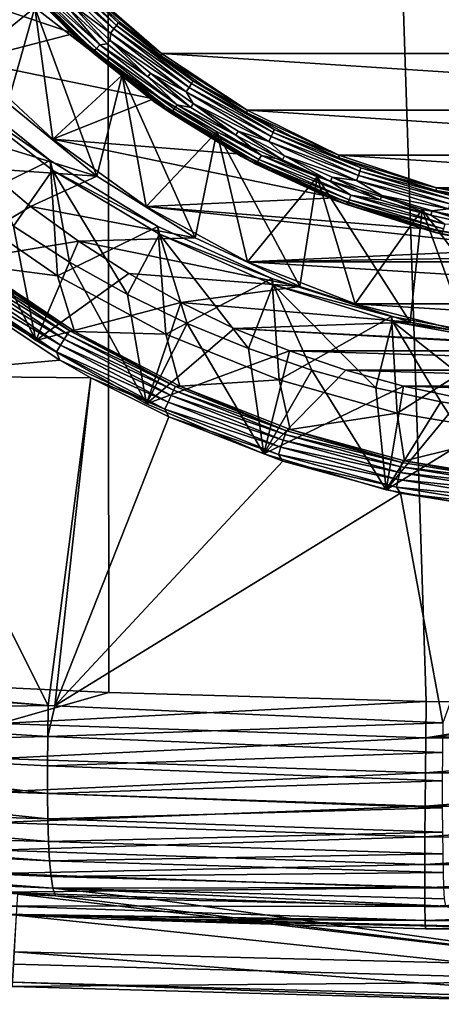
# Model space of a CAD drawing. Header units: metres. Extents: x -150 to 310, y -128 to 84.
# Tile 118 of 256: x -6.75 to -2.16, y -127.98 to -117.27. Entities that reach past the tile are written whole.
import ezdxf

# ---------------------------------------------------------------- set-up
doc = ezdxf.new("R2010")
doc.units = ezdxf.units.M
doc.layers.add('solid_26009703_SW0001', color=7, linetype='CONTINUOUS')

msp = doc.modelspace()

# ---------------------------------------------------------------- linework, layer by layer
at = {"layer": 'solid_26009703_SW0001'}
for points in [[(-0.000596, -124.709145, 16.25), (0.003128, -16.275095, 16.251808), (-5.880179, -16.400223, 16.125528)], [(-6.944386, -124.535538, 16.077663), (-5.880179, -16.400223, 16.125528), (-8.88875, -16.555374, 15.966202)], [(-6.944386, -124.535538, 16.077663), (-5.778094, -124.589027, 16.130713), (-5.880179, -16.400223, 16.125528)], [(-2.321975, -124.689781, 16.230743), (-0.000596, -124.709145, 16.25), (-5.880179, -16.400223, 16.125528)], [(-5.778094, -124.589027, 16.130713), (-2.321975, -124.689781, 16.230743), (-5.880179, -16.400223, 16.125528)], [(-7.443849, -116.287979, -7.340426), (-6.585317, -117.135895, -7.340257), (-6.8785, -118.175873, -16.646036)], [(-7.308381, -117.715164, -16.710785), (-6.585317, -117.135895, -7.340257), (-7.443849, -116.287979, -7.340426)], [(-8.109131, -116.757103, -16.84543), (-6.935251, -116.600746, -16.867405), (-6.159814, -117.417877, -16.752565)], [(-6.935251, -116.600746, -16.867405), (-6.934619, -116.62941, -17.065342), (-6.160924, -117.44529, -16.950678)], [(-6.159814, -117.417877, -16.752565), (-6.935251, -116.600746, -16.867405), (-6.160924, -117.44529, -16.950678)], [(-6.160924, -117.44529, -16.950678), (-6.934619, -116.62941, -17.065342), (-6.72927, -116.860619, -17.095259)], [(-5.724335, -117.369492, -17.124687), (-6.503209, -116.680168, -17.25029), (-6.461438, -116.639565, -17.227272)], [(-6.461438, -116.639565, -17.227272), (-6.428302, -116.604324, -17.187477), (-5.694979, -117.330513, -17.085419)], [(-5.724335, -117.369492, -17.124687), (-6.461438, -116.639565, -17.227272), (-5.694979, -117.330513, -17.085419)], [(-6.428302, -116.604324, -17.187477), (-6.40705, -116.577911, -17.134809), (-5.676151, -117.301697, -17.033089)], [(-5.694979, -117.330513, -17.085419), (-6.428302, -116.604324, -17.187477), (-5.676151, -117.301697, -17.033089)], [(-5.676151, -117.301697, -17.033089), (-6.40705, -116.577911, -17.134809), (-6.045763, -116.935349, -17.022345)], [(-8.109131, -116.757103, -16.84543), (-6.159814, -117.417877, -16.752565), (-7.308381, -117.715164, -16.710785)], [(-6.503209, -116.680168, -17.25029), (-5.76134, -117.414818, -17.147041), (-6.184841, -117.104828, -17.200493)], [(-5.724335, -117.369492, -17.124687), (-5.76134, -117.414818, -17.147041), (-6.503209, -116.680168, -17.25029)], [(-5.94275, -117.607491, -17.046646), (-6.72927, -116.860619, -17.095259), (-6.707979, -116.849709, -17.153145)], [(-6.160924, -117.44529, -16.950678), (-6.72927, -116.860619, -17.095259), (-5.961613, -117.620804, -16.988422)], [(-5.94275, -117.607491, -17.046646), (-5.961613, -117.620804, -16.988422), (-6.72927, -116.860619, -17.095259)], [(-6.707979, -116.849709, -17.153145), (-6.674811, -116.826767, -17.201073), (-5.913367, -117.580803, -17.0951)], [(-5.94275, -117.607491, -17.046646), (-6.707979, -116.849709, -17.153145), (-5.913367, -117.580803, -17.0951)], [(-6.674811, -116.826767, -17.201073), (-6.633021, -116.79406, -17.234343), (-5.876344, -117.543373, -17.129032)], [(-5.913367, -117.580803, -17.0951), (-6.674811, -116.826767, -17.201073), (-5.876344, -117.543373, -17.129032)], [(-5.876344, -117.543373, -17.129032), (-6.633021, -116.79406, -17.234343), (-6.220133, -117.1399, -17.195564)], [(-6.045405, -116.907158, -16.824341), (-5.205695, -117.637093, -16.721756), (-6.045763, -116.935349, -17.022345)], [(-5.676151, -117.301697, -17.033089), (-6.045763, -116.935349, -17.022345), (-5.637407, -117.314095, -16.969116)], [(-5.205695, -117.637093, -16.721756), (-5.637407, -117.314095, -16.969116), (-6.045763, -116.935349, -17.022345)], [(-6.045405, -116.907158, -16.824341), (0, -117.208794, -16.78195), (5.205695, -117.637093, -16.721756)], [(-6.045405, -116.907158, -16.824341), (5.205695, -117.637093, -16.721756), (-5.205695, -117.637093, -16.721756)], [(-6.184841, -117.104828, -17.200493), (-5.798552, -117.530968, -17.140602), (-6.220133, -117.1399, -17.195564)], [(-6.184841, -117.104828, -17.200493), (-5.76566, -117.493683, -17.145844), (-5.798552, -117.530968, -17.140602)], [(-5.76134, -117.414818, -17.147041), (-5.76566, -117.493683, -17.145844), (-6.184841, -117.104828, -17.200493)], [(-7.308381, -117.715164, -16.710785), (-6.389244, -118.570511, -16.590572), (-6.585317, -117.135895, -7.340257)], [(-6.585317, -117.135895, -7.340257), (-5.908635, -118.970772, -16.534321), (-6.8785, -118.175873, -16.646036)], [(-6.585317, -117.135895, -7.340257), (-5.634117, -117.873383, -7.339834), (-5.908635, -118.970772, -16.534321)], [(-6.389244, -118.570511, -16.590572), (-5.634117, -117.873383, -7.339834), (-6.585317, -117.135895, -7.340257)], [(-5.876344, -117.543373, -17.129032), (-6.220133, -117.1399, -17.195564), (-5.798552, -117.530968, -17.140602)], [(-5.694979, -117.330513, -17.085419), (-5.676151, -117.301697, -17.033089), (-4.862481, -117.932961, -16.94437)], [(-5.676151, -117.301697, -17.033089), (-5.637407, -117.314095, -16.969116), (-5.20491, -117.665581, -16.919718)], [(-4.862481, -117.932961, -16.94437), (-5.676151, -117.301697, -17.033089), (-5.20491, -117.665581, -16.919718)], [(-5.205695, -117.637093, -16.721756), (-5.20491, -117.665581, -16.919718), (-5.637407, -117.314095, -16.969116)], [(-7.308381, -117.715164, -16.710785), (-6.159814, -117.417877, -16.752565), (-5.291258, -118.129761, -16.652517)], [(-6.159814, -117.417877, -16.752565), (-6.160924, -117.44529, -16.950678), (-5.290067, -118.158714, -16.850412)], [(-5.291258, -118.129761, -16.652517), (-6.159814, -117.417877, -16.752565), (-5.290067, -118.158714, -16.850412)], [(-5.76134, -117.414818, -17.147041), (-4.935458, -118.055557, -17.056992), (-5.76566, -117.493683, -17.145844)], [(-4.903758, -118.006119, -17.035215), (-5.76134, -117.414818, -17.147041), (-5.724335, -117.369492, -17.124687)], [(-4.903758, -118.006119, -17.035215), (-4.935458, -118.055557, -17.056992), (-5.76134, -117.414818, -17.147041)], [(-5.724335, -117.369492, -17.124687), (-5.694979, -117.330513, -17.085419), (-4.87861, -117.963875, -16.996405)], [(-4.903758, -118.006119, -17.035215), (-5.724335, -117.369492, -17.124687), (-4.87861, -117.963875, -16.996405)], [(-4.87861, -117.963875, -16.996405), (-5.694979, -117.330513, -17.085419), (-4.862481, -117.932961, -16.94437)], [(-5.290067, -118.158714, -16.850412), (-6.160924, -117.44529, -16.950678), (-5.961613, -117.620804, -16.988422)], [(-5.876344, -117.543373, -17.129032), (-5.798552, -117.530968, -17.140602), (-5.355245, -117.891174, -17.089979)], [(-5.76566, -117.493683, -17.145844), (-5.355245, -117.891174, -17.089979), (-5.798552, -117.530968, -17.140602)], [(-5.76566, -117.493683, -17.145844), (-5.324876, -117.851837, -17.095507), (-5.355245, -117.891174, -17.089979)], [(-4.935458, -118.055557, -17.056992), (-5.324876, -117.851837, -17.095507), (-5.76566, -117.493683, -17.145844)], [(-5.090864, -118.268402, -16.95376), (-5.961613, -117.620804, -16.988422), (-5.94275, -117.607491, -17.046646)], [(-5.290067, -118.158714, -16.850412), (-5.961613, -117.620804, -16.988422), (-5.107022, -118.283821, -16.895241)], [(-5.090864, -118.268402, -16.95376), (-5.107022, -118.283821, -16.895241), (-5.961613, -117.620804, -16.988422)], [(-5.94275, -117.607491, -17.046646), (-5.913367, -117.580803, -17.0951), (-5.065692, -118.238449, -17.002674)], [(-5.090864, -118.268402, -16.95376), (-5.94275, -117.607491, -17.046646), (-5.065692, -118.238449, -17.002674)], [(-5.913367, -117.580803, -17.0951), (-5.876344, -117.543373, -17.129032), (-5.033976, -118.196899, -17.037186)], [(-5.065692, -118.238449, -17.002674), (-5.913367, -117.580803, -17.0951), (-5.033976, -118.196899, -17.037186)], [(-5.033976, -118.196899, -17.037186), (-5.876344, -117.543373, -17.129032), (-5.355245, -117.891174, -17.089979)], [(-5.205695, -117.637093, -16.721756), (-4.273763, -118.253296, -16.635155), (-5.20491, -117.665581, -16.919718)], [(-5.205695, -117.637093, -16.721756), (5.205695, -117.637093, -16.721756), (4.273763, -118.253296, -16.635155)], [(-5.205695, -117.637093, -16.721756), (4.273763, -118.253296, -16.635155), (-4.273763, -118.253296, -16.635155)], [(-7.308381, -117.715164, -16.710785), (-5.291258, -118.129761, -16.652517), (-6.389244, -118.570511, -16.590572)], [(-4.862481, -117.932961, -16.94437), (-5.20491, -117.665581, -16.919718), (-4.750125, -117.988304, -16.874363)], [(-4.273763, -118.253296, -16.635155), (-4.750125, -117.988304, -16.874363), (-5.20491, -117.665581, -16.919718)], [(-5.324876, -117.851837, -17.095507), (-4.886559, -118.223061, -17.043335), (-5.355245, -117.891174, -17.089979)], [(-5.324876, -117.851837, -17.095507), (-4.858856, -118.181839, -17.049128), (-4.886559, -118.223061, -17.043335)], [(-4.935458, -118.055557, -17.056992), (-4.858856, -118.181839, -17.049128), (-5.324876, -117.851837, -17.095507)], [(-7.489295, -117.946411, -7.342849), (-6.417197, -118.800598, -7.342849), (-7.437624, -119.298706, -7.342849)], [(-7.459567, -118.076225, -8.076506), (-6.417197, -118.800598, -7.342849), (-7.489295, -117.946411, -7.342849)], [(-6.389244, -118.570511, -16.590572), (-5.371507, -119.30201, -16.487768), (-5.634117, -117.873383, -7.339834)], [(-5.634117, -117.873383, -7.339834), (-4.839829, -119.642372, -16.439932), (-5.908635, -118.970772, -16.534321)], [(-5.634117, -117.873383, -7.339834), (-4.604154, -118.490494, -7.339814), (-4.839829, -119.642372, -16.439932)], [(-5.371507, -119.30201, -16.487768), (-4.604154, -118.490494, -7.339814), (-5.634117, -117.873383, -7.339834)], [(-5.033976, -118.196899, -17.037186), (-5.355245, -117.891174, -17.089979), (-4.886559, -118.223061, -17.043335)], [(-4.903758, -118.006119, -17.035215), (-4.87861, -117.963875, -16.996405), (-3.9911, -118.495171, -16.921736)], [(-4.87861, -117.963875, -16.996405), (-4.862481, -117.932961, -16.94437), (-3.977905, -118.462502, -16.869947)], [(-3.9911, -118.495171, -16.921736), (-4.87861, -117.963875, -16.996405), (-3.977905, -118.462502, -16.869947)], [(-4.862481, -117.932961, -16.94437), (-4.750125, -117.988304, -16.874363), (-4.275, -118.280884, -16.833242)], [(-3.977905, -118.462502, -16.869947), (-4.862481, -117.932961, -16.94437), (-4.275, -118.280884, -16.833242)], [(-4.011672, -118.540154, -16.960161), (-4.935458, -118.055557, -17.056992), (-4.903758, -118.006119, -17.035215)], [(-4.935458, -118.055557, -17.056992), (-4.037606, -118.59304, -16.981453), (-4.858856, -118.181839, -17.049128)], [(-4.011672, -118.540154, -16.960161), (-4.037606, -118.59304, -16.981453), (-4.935458, -118.055557, -17.056992)], [(-4.011672, -118.540154, -16.960161), (-4.903758, -118.006119, -17.035215), (-3.9911, -118.495171, -16.921736)], [(-4.273763, -118.253296, -16.635155), (-4.275, -118.280884, -16.833242), (-4.750125, -117.988304, -16.874363)], [(-6.8785, -118.175873, -16.646036), (-5.908635, -118.970772, -16.534321), (-7.600963, -118.447578, -16.607851)], [(-7.459567, -118.076225, -8.076506), (-6.391757, -118.905281, -7.95999), (-6.417197, -118.800598, -7.342849)], [(-6.817958, -119.516396, -7.874104), (-6.391757, -118.905281, -7.95999), (-7.459567, -118.076225, -8.076506)], [(-6.389244, -118.570511, -16.590572), (-5.291258, -118.129761, -16.652517), (-4.334234, -118.731117, -16.568001)], [(-5.291258, -118.129761, -16.652517), (-5.290067, -118.158714, -16.850412), (-4.335783, -118.75843, -16.766129)], [(-4.334234, -118.731117, -16.568001), (-5.291258, -118.129761, -16.652517), (-4.335783, -118.75843, -16.766129)], [(-4.335783, -118.75843, -16.766129), (-5.290067, -118.158714, -16.850412), (-5.107022, -118.283821, -16.895241)], [(-4.164741, -118.822815, -16.875843), (-5.107022, -118.283821, -16.895241), (-5.090864, -118.268402, -16.95376)], [(-4.335783, -118.75843, -16.766129), (-5.107022, -118.283821, -16.895241), (-4.177959, -118.839989, -16.817076)], [(-4.164741, -118.822815, -16.875843), (-4.177959, -118.839989, -16.817076), (-5.107022, -118.283821, -16.895241)], [(-5.090864, -118.268402, -16.95376), (-5.065692, -118.238449, -17.002674), (-4.144148, -118.790123, -16.925142)], [(-4.164741, -118.822815, -16.875843), (-5.090864, -118.268402, -16.95376), (-4.144148, -118.790123, -16.925142)], [(-5.065692, -118.238449, -17.002674), (-5.033976, -118.196899, -17.037186), (-4.118202, -118.745117, -16.960138)], [(-4.144148, -118.790123, -16.925142), (-5.065692, -118.238449, -17.002674), (-4.118202, -118.745117, -16.960138)], [(-5.033976, -118.196899, -17.037186), (-4.886559, -118.223061, -17.043335), (-4.395344, -118.525299, -17.000858)], [(-4.118202, -118.745117, -16.960138), (-5.033976, -118.196899, -17.037186), (-4.395344, -118.525299, -17.000858)], [(-4.858856, -118.181839, -17.049128), (-4.395344, -118.525299, -17.000858), (-4.886559, -118.223061, -17.043335)], [(-4.858856, -118.181839, -17.049128), (-4.370433, -118.482368, -17.006891), (-4.395344, -118.525299, -17.000858)], [(-4.037606, -118.59304, -16.981453), (-4.370433, -118.482368, -17.006891), (-4.858856, -118.181839, -17.049128)], [(-4.273763, -118.253296, -16.635155), (-3.273233, -118.74205, -16.566465), (-4.275, -118.280884, -16.833242)], [(-3.977905, -118.462502, -16.869947), (-4.275, -118.280884, -16.833242), (-3.781568, -118.542061, -16.796537)], [(-3.273233, -118.74205, -16.566465), (-3.781568, -118.542061, -16.796537), (-4.275, -118.280884, -16.833242)], [(-4.273763, -118.253296, -16.635155), (4.273763, -118.253296, -16.635155), (3.273233, -118.74205, -16.566465)], [(-4.273763, -118.253296, -16.635155), (3.273233, -118.74205, -16.566465), (-3.273233, -118.74205, -16.566465)], [(-5.908635, -118.970772, -16.534321), (-7.126976, -118.889763, -16.545706), (-7.600963, -118.447578, -16.607851)], [(-5.371507, -119.30201, -16.487768), (-4.269034, -119.902908, -16.403316), (-4.604154, -118.490494, -7.339814)], [(-4.604154, -118.490494, -7.339814), (-3.700804, -120.172981, -16.36536), (-4.839829, -119.642372, -16.439932)], [(-4.604154, -118.490494, -7.339814), (-3.510033, -118.979004, -7.339488), (-3.700804, -120.172981, -16.36536)], [(-4.269034, -119.902908, -16.403316), (-3.510033, -118.979004, -7.339488), (-4.604154, -118.490494, -7.339814)], [(-4.370433, -118.482368, -17.006891), (-3.887848, -118.794006, -16.963093), (-4.395344, -118.525299, -17.000858)], [(-4.370433, -118.482368, -17.006891), (-3.865821, -118.749557, -16.969341), (-3.887848, -118.794006, -16.963093)], [(-4.037606, -118.59304, -16.981453), (-3.865821, -118.749557, -16.969341), (-4.370433, -118.482368, -17.006891)], [(-4.011672, -118.540154, -16.960161), (-3.9911, -118.495171, -16.921736), (-3.04539, -118.916656, -16.862501)], [(-3.9911, -118.495171, -16.921736), (-3.977905, -118.462502, -16.869947), (-3.035322, -118.882599, -16.810907)], [(-3.04539, -118.916656, -16.862501), (-3.9911, -118.495171, -16.921736), (-3.035322, -118.882599, -16.810907)], [(-3.977905, -118.462502, -16.869947), (-3.781568, -118.542061, -16.796537), (-3.271943, -118.770721, -16.7644)], [(-3.035322, -118.882599, -16.810907), (-3.977905, -118.462502, -16.869947), (-3.271943, -118.770721, -16.7644)], [(-6.389244, -118.570511, -16.590572), (-4.334234, -118.731117, -16.568001), (-3.314212, -119.206284, -16.501221)], [(-6.389244, -118.570511, -16.590572), (-3.314212, -119.206284, -16.501221), (-5.371507, -119.30201, -16.487768)], [(-4.118202, -118.745117, -16.960138), (-4.395344, -118.525299, -17.000858), (-3.887848, -118.794006, -16.963093)], [(-3.061088, -118.963814, -16.90062), (-4.037606, -118.59304, -16.981453), (-4.011672, -118.540154, -16.960161)], [(-4.037606, -118.59304, -16.981453), (-3.080877, -119.01944, -16.921526), (-3.865821, -118.749557, -16.969341)], [(-3.061088, -118.963814, -16.90062), (-3.080877, -119.01944, -16.921526), (-4.037606, -118.59304, -16.981453)], [(-3.061088, -118.963814, -16.90062), (-4.011672, -118.540154, -16.960161), (-3.04539, -118.916656, -16.862501)], [(-3.273233, -118.74205, -16.566465), (-3.271943, -118.770721, -16.7644), (-3.781568, -118.542061, -16.796537)], [(-6.417197, -118.800598, -7.342849), (-6.337084, -120.056068, -7.342849), (-7.437624, -119.298706, -7.342849)], [(-6.417197, -118.800598, -7.342849), (-5.245651, -119.519402, -7.342849), (-6.337084, -120.056068, -7.342849)], [(-6.391757, -118.905281, -7.95999), (-5.245651, -119.519402, -7.342849), (-6.417197, -118.800598, -7.342849)], [(-4.334234, -118.731117, -16.568001), (-4.335783, -118.75843, -16.766129), (-3.313121, -119.234978, -16.699154)], [(-3.313121, -119.234978, -16.699154), (-4.335783, -118.75843, -16.766129), (-4.177959, -118.839989, -16.817076)], [(-3.314212, -119.206284, -16.501221), (-4.334234, -118.731117, -16.568001), (-3.313121, -119.234978, -16.699154)], [(-3.177886, -119.262642, -16.81403), (-4.177959, -118.839989, -16.817076), (-4.164741, -118.822815, -16.875843)], [(-4.164741, -118.822815, -16.875843), (-4.144148, -118.790123, -16.925142), (-3.162173, -119.227776, -16.863634)], [(-3.177886, -119.262642, -16.81403), (-4.164741, -118.822815, -16.875843), (-3.162173, -119.227776, -16.863634)], [(-4.144148, -118.790123, -16.925142), (-4.118202, -118.745117, -16.960138), (-3.142375, -119.180031, -16.899015)], [(-3.162173, -119.227776, -16.863634), (-4.144148, -118.790123, -16.925142), (-3.142375, -119.180031, -16.899015)], [(-4.118202, -118.745117, -16.960138), (-3.887848, -118.794006, -16.963093), (-3.364715, -119.028091, -16.930195)], [(-3.142375, -119.180031, -16.899015), (-4.118202, -118.745117, -16.960138), (-3.364715, -119.028091, -16.930195)], [(-3.865821, -118.749557, -16.969341), (-3.364715, -119.028091, -16.930195), (-3.887848, -118.794006, -16.963093)], [(-3.865821, -118.749557, -16.969341), (-3.34566, -118.982323, -16.936628), (-3.364715, -119.028091, -16.930195)], [(-3.080877, -119.01944, -16.921526), (-3.34566, -118.982323, -16.936628), (-3.865821, -118.749557, -16.969341)], [(-3.273233, -118.74205, -16.566465), (-2.21142, -119.099113, -16.516283), (-3.271943, -118.770721, -16.7644)], [(-3.273233, -118.74205, -16.566465), (3.273233, -118.74205, -16.566465), (2.21142, -119.099113, -16.516283)], [(-3.273233, -118.74205, -16.566465), (2.21142, -119.099113, -16.516283), (-2.21142, -119.099113, -16.516283)], [(-3.035322, -118.882599, -16.810907), (-3.271943, -118.770721, -16.7644), (-2.748307, -118.965881, -16.736973)], [(-2.21142, -119.099113, -16.516283), (-2.748307, -118.965881, -16.736973), (-3.271943, -118.770721, -16.7644)], [(-7.691951, -119.941048, -15.669177), (-7.126976, -118.889763, -16.545706), (-6.630352, -119.29995, -16.488056)], [(-5.908635, -118.970772, -16.534321), (-6.630352, -119.29995, -16.488056), (-7.126976, -118.889763, -16.545706)], [(-6.817958, -119.516396, -7.874104), (-6.208539, -119.906174, -7.819324), (-6.391757, -118.905281, -7.95999)], [(-6.391757, -118.905281, -7.95999), (-5.226773, -119.602364, -7.862021), (-5.245651, -119.519402, -7.342849)], [(-5.575127, -120.26004, -7.76959), (-5.226773, -119.602364, -7.862021), (-6.391757, -118.905281, -7.95999)], [(-6.208539, -119.906174, -7.819324), (-5.575127, -120.26004, -7.76959), (-6.391757, -118.905281, -7.95999)], [(-3.313121, -119.234978, -16.699154), (-4.177959, -118.839989, -16.817076), (-3.187973, -119.281212, -16.755066)], [(-3.177886, -119.262642, -16.81403), (-3.187973, -119.281212, -16.755066), (-4.177959, -118.839989, -16.817076)], [(-3.061088, -118.963814, -16.90062), (-3.04539, -118.916656, -16.862501), (-2.055272, -119.222191, -16.819561)], [(-3.04539, -118.916656, -16.862501), (-3.035322, -118.882599, -16.810907), (-2.048478, -119.187119, -16.76811)], [(-2.055272, -119.222191, -16.819561), (-3.04539, -118.916656, -16.862501), (-2.048478, -119.187119, -16.76811)], [(-3.035322, -118.882599, -16.810907), (-2.748307, -118.965881, -16.736973), (-2.212903, -119.126717, -16.714369)], [(-2.048478, -119.187119, -16.76811), (-3.035322, -118.882599, -16.810907), (-2.212903, -119.126717, -16.714369)], [(-5.908635, -118.970772, -16.534321), (-4.839829, -119.642372, -16.439932), (-6.630352, -119.29995, -16.488056)], [(-4.269034, -119.902908, -16.403316), (-3.09686, -120.361908, -16.338808), (-3.510033, -118.979004, -7.339488)], [(-3.510033, -118.979004, -7.339488), (-2.497868, -120.560387, -16.310915), (-3.700804, -120.172981, -16.36536)], [(-3.510033, -118.979004, -7.339488), (-2.367341, -119.332527, -7.339496), (-2.497868, -120.560387, -16.310915)], [(-3.09686, -120.361908, -16.338808), (-2.367341, -119.332527, -7.339496), (-3.510033, -118.979004, -7.339488)], [(-3.34566, -118.982323, -16.936628), (-2.823349, -119.229263, -16.901922), (-3.364715, -119.028091, -16.930195)], [(-3.142375, -119.180031, -16.899015), (-3.364715, -119.028091, -16.930195), (-2.823349, -119.229263, -16.901922)], [(-3.34566, -118.982323, -16.936628), (-2.807372, -119.18235, -16.908516), (-2.823349, -119.229263, -16.901922)], [(-3.080877, -119.01944, -16.921526), (-2.807372, -119.18235, -16.908516), (-3.34566, -118.982323, -16.936628)], [(-2.065867, -119.27092, -16.857458), (-3.080877, -119.01944, -16.921526), (-3.061088, -118.963814, -16.90062)], [(-3.080877, -119.01944, -16.921526), (-2.079221, -119.328529, -16.878086), (-2.807372, -119.18235, -16.908516)], [(-2.065867, -119.27092, -16.857458), (-2.079221, -119.328529, -16.878086), (-3.080877, -119.01944, -16.921526)], [(-2.065867, -119.27092, -16.857458), (-3.061088, -118.963814, -16.90062), (-2.055272, -119.222191, -16.819561)], [(-2.21142, -119.099113, -16.516283), (-2.212903, -119.126717, -16.714369), (-2.748307, -118.965881, -16.736973)], [(-6.574573, -120.761131, -15.553922), (-7.399199, -119.092781, -7.933638), (-7.691951, -119.941048, -15.669177)], [(-6.574573, -120.761131, -15.553922), (-6.817958, -119.516396, -7.874104), (-7.399199, -119.092781, -7.933638)], [(-2.21142, -119.099113, -16.516283), (-1.121417, -119.31385, -16.486103), (-2.212903, -119.126717, -16.714369)], [(-2.048478, -119.187119, -16.76811), (-2.212903, -119.126717, -16.714369), (-1.668022, -119.252525, -16.696688)], [(-1.121417, -119.31385, -16.486103), (-1.668022, -119.252525, -16.696688), (-2.212903, -119.126717, -16.714369)], [(-2.21142, -119.099113, -16.516283), (2.21142, -119.099113, -16.516283), (1.121417, -119.31385, -16.486103)], [(-2.21142, -119.099113, -16.516283), (1.121417, -119.31385, -16.486103), (-1.121417, -119.31385, -16.486103)], [(-5.371507, -119.30201, -16.487768), (-3.314212, -119.206284, -16.501221), (-2.236867, -119.553246, -16.452459)], [(-3.314212, -119.206284, -16.501221), (-3.313121, -119.234978, -16.699154), (-2.238209, -119.580833, -16.650547)], [(-2.236867, -119.553246, -16.452459), (-3.314212, -119.206284, -16.501221), (-2.238209, -119.580833, -16.650547)], [(-2.238209, -119.580833, -16.650547), (-3.313121, -119.234978, -16.699154), (-3.187973, -119.281212, -16.755066)], [(-3.177886, -119.262642, -16.81403), (-3.162173, -119.227776, -16.863634), (-2.134087, -119.545021, -16.819048)], [(-3.162173, -119.227776, -16.863634), (-3.142375, -119.180031, -16.899015), (-2.120725, -119.495293, -16.854708)], [(-2.134087, -119.545021, -16.819048), (-3.162173, -119.227776, -16.863634), (-2.120725, -119.495293, -16.854708)], [(-3.142375, -119.180031, -16.899015), (-2.823349, -119.229263, -16.901922), (-2.27098, -119.39518, -16.878603)], [(-2.120725, -119.495293, -16.854708), (-3.142375, -119.180031, -16.899015), (-2.27098, -119.39518, -16.878603)], [(-2.807372, -119.18235, -16.908516), (-2.27098, -119.39518, -16.878603), (-2.823349, -119.229263, -16.901922)], [(-2.807372, -119.18235, -16.908516), (-2.25814, -119.347336, -16.885328), (-2.27098, -119.39518, -16.878603)], [(-2.079221, -119.328529, -16.878086), (-2.25814, -119.347336, -16.885328), (-2.807372, -119.18235, -16.908516)], [(-7.691951, -119.941048, -15.669177), (-6.630352, -119.29995, -16.488056), (-6.107852, -119.680206, -16.434616)], [(-7.437624, -119.298706, -7.342849), (-6.337084, -120.056068, -7.342849), (-7.23131, -119.941589, -10.805906)], [(-4.839829, -119.642372, -16.439932), (-6.107852, -119.680206, -16.434616), (-6.630352, -119.29995, -16.488056)], [(-5.371507, -119.30201, -16.487768), (-2.236867, -119.553246, -16.452459), (-1.133878, -119.761543, -16.423183)], [(-5.371507, -119.30201, -16.487768), (-1.133878, -119.761543, -16.423183), (-4.269034, -119.902908, -16.403316)], [(-2.144691, -119.581467, -16.769222), (-3.187973, -119.281212, -16.755066), (-3.177886, -119.262642, -16.81403)], [(-2.238209, -119.580833, -16.650547), (-3.187973, -119.281212, -16.755066), (-2.151498, -119.601044, -16.710117)], [(-2.144691, -119.581467, -16.769222), (-2.151498, -119.601044, -16.710117), (-3.187973, -119.281212, -16.755066)], [(-2.144691, -119.581467, -16.769222), (-3.177886, -119.262642, -16.81403), (-2.134087, -119.545021, -16.819048)], [(-3.09686, -120.361908, -16.338808), (-1.880163, -120.6717, -16.295271), (-2.367341, -119.332527, -7.339496)], [(-2.367341, -119.332527, -7.339496), (-1.266209, -120.792976, -16.278225), (-2.497868, -120.560387, -16.310915)], [(-2.367341, -119.332527, -7.339496), (-1.19175, -119.546463, -7.33926), (-1.266209, -120.792976, -16.278225)], [(-1.880163, -120.6717, -16.295271), (-1.19175, -119.546463, -7.33926), (-2.367341, -119.332527, -7.339496)], [(-2.25814, -119.347336, -16.885328), (-1.714126, -119.523735, -16.860537), (-2.27098, -119.39518, -16.878603)], [(-2.079221, -119.328529, -16.878086), (-1.704442, -119.475159, -16.867363), (-2.25814, -119.347336, -16.885328)], [(-2.25814, -119.347336, -16.885328), (-1.704442, -119.475159, -16.867363), (-1.714126, -119.523735, -16.860537)], [(-2.120725, -119.495293, -16.854708), (-2.27098, -119.39518, -16.878603), (-1.714126, -119.523735, -16.860537)], [(-6.574573, -120.761131, -15.553922), (-6.208539, -119.906174, -7.819324), (-6.817958, -119.516396, -7.874104)], [(-5.245651, -119.519402, -7.342849), (-5.157626, -120.690109, -7.342849), (-6.337084, -120.056068, -7.342849)], [(-5.245651, -119.519402, -7.342849), (-4.004355, -120.085899, -7.342849), (-5.157626, -120.690109, -7.342849)], [(-5.226773, -119.602364, -7.862021), (-4.004355, -120.085899, -7.342849), (-5.245651, -119.519402, -7.342849)], [(-2.236867, -119.553246, -16.452459), (-2.238209, -119.580833, -16.650547), (-1.127999, -119.790558, -16.621073)], [(-1.133878, -119.761543, -16.423183), (-2.236867, -119.553246, -16.452459), (-1.127999, -119.790558, -16.621073)], [(-4.839829, -119.642372, -16.439932), (-3.700804, -120.172981, -16.36536), (-6.107852, -119.680206, -16.434616)], [(-5.575127, -120.26004, -7.76959), (-4.924591, -120.574081, -7.725455), (-5.226773, -119.602364, -7.862021)], [(-5.226773, -119.602364, -7.862021), (-3.990741, -120.153305, -7.784592), (-4.004355, -120.085899, -7.342849)], [(-4.256658, -120.847748, -7.686994), (-3.990741, -120.153305, -7.784592), (-5.226773, -119.602364, -7.862021)], [(-4.924591, -120.574081, -7.725455), (-4.256658, -120.847748, -7.686994), (-5.226773, -119.602364, -7.862021)], [(-1.127999, -119.790558, -16.621073), (-2.238209, -119.580833, -16.650547), (-2.151498, -119.601044, -16.710117)], [(-6.574573, -120.761131, -15.553922), (-7.691951, -119.941048, -15.669177), (-6.107852, -119.680206, -16.434616)], [(-6.574573, -120.761131, -15.553922), (-6.107852, -119.680206, -16.434616), (-5.56039, -120.030579, -16.385374)], [(-3.700804, -120.172981, -16.36536), (-5.56039, -120.030579, -16.385374), (-6.107852, -119.680206, -16.434616)], [(-4.269034, -119.902908, -16.403316), (-1.133878, -119.761543, -16.423183), (0, -119.833, -16.413141)], [(-4.269034, -119.902908, -16.403316), (0, -119.833, -16.413141), (4.269034, -119.902908, -16.403316)], [(-7.313221, -119.962486, -10.960292), (-6.22949, -120.692177, -11.005781), (-7.352946, -120.011772, -11.018264)], [(-7.284455, -119.928757, -10.886789), (-6.204766, -120.654716, -10.932617), (-7.313221, -119.962486, -10.960292)], [(-6.204766, -120.654716, -10.932617), (-6.22949, -120.692177, -11.005781), (-7.313221, -119.962486, -10.960292)], [(-7.284455, -119.928757, -10.886789), (-7.23131, -119.941589, -10.805906), (-6.204766, -120.654716, -10.932617)], [(-6.337084, -120.056068, -7.342849), (-6.151551, -120.660461, -10.85152), (-7.23131, -119.941589, -10.805906)], [(-6.204766, -120.654716, -10.932617), (-7.23131, -119.941589, -10.805906), (-6.151551, -120.660461, -10.85152)], [(-5.368879, -121.447678, -15.457434), (-6.208539, -119.906174, -7.819324), (-6.574573, -120.761131, -15.553922)], [(-5.368879, -121.447678, -15.457434), (-5.575127, -120.26004, -7.76959), (-6.208539, -119.906174, -7.819324)], [(-4.269034, -119.902908, -16.403316), (4.269034, -119.902908, -16.403316), (3.09686, -120.361908, -16.338808)], [(-4.269034, -119.902908, -16.403316), (3.09686, -120.361908, -16.338808), (-3.09686, -120.361908, -16.338808)], [(-7.400379, -120.072571, -11.055962), (-6.304042, -120.81205, -11.100342), (-7.451635, -120.139915, -11.070297)], [(-7.352946, -120.011772, -11.018264), (-6.26351, -120.746094, -11.063258), (-7.400379, -120.072571, -11.055962)], [(-6.26351, -120.746094, -11.063258), (-6.304042, -120.81205, -11.100342), (-7.400379, -120.072571, -11.055962)], [(-6.22949, -120.692177, -11.005781), (-6.26351, -120.746094, -11.063258), (-7.352946, -120.011772, -11.018264)], [(-6.574573, -120.761131, -15.553922), (-5.56039, -120.030579, -16.385374), (-4.993992, -120.347328, -16.340857)], [(-6.337084, -120.056068, -7.342849), (-5.157626, -120.690109, -7.342849), (-6.151551, -120.660461, -10.85152)], [(-3.700804, -120.172981, -16.36536), (-4.993992, -120.347328, -16.340857), (-5.56039, -120.030579, -16.385374)], [(-4.004355, -120.085899, -7.342849), (-3.923217, -121.188271, -7.342849), (-5.157626, -120.690109, -7.342849)], [(-4.004355, -120.085899, -7.342849), (-2.699682, -120.498299, -7.342849), (-3.923217, -121.188271, -7.342849)], [(-3.990741, -120.153305, -7.784592), (-2.699682, -120.498299, -7.342849), (-4.004355, -120.085899, -7.342849)], [(-7.451635, -120.139915, -11.070297), (-6.347767, -120.884636, -11.113997), (-7.431096, -120.234108, -11.067845)], [(-6.304042, -120.81205, -11.100342), (-6.347767, -120.884636, -11.113997), (-7.451635, -120.139915, -11.070297)], [(-3.700804, -120.172981, -16.36536), (-2.497868, -120.560387, -16.310915), (-4.993992, -120.347328, -16.340857)], [(-4.256658, -120.847748, -7.686994), (-3.569362, -121.082443, -7.65401), (-3.990741, -120.153305, -7.784592)], [(-3.990741, -120.153305, -7.784592), (-2.690758, -120.554642, -7.728187), (-2.699682, -120.498299, -7.342849)], [(-2.870156, -121.27578, -7.626838), (-2.690758, -120.554642, -7.728187), (-3.990741, -120.153305, -7.784592)], [(-3.569362, -121.082443, -7.65401), (-2.870156, -121.27578, -7.626838), (-3.990741, -120.153305, -7.784592)], [(-8.245029, -121.144577, -10.834629), (-7.431096, -120.234108, -11.067845), (-6.31294, -120.973953, -11.111205)], [(-6.347767, -120.884636, -11.113997), (-6.31294, -120.973953, -11.111205), (-7.431096, -120.234108, -11.067845)], [(-5.368879, -121.447678, -15.457434), (-4.924591, -120.574081, -7.725455), (-5.575127, -120.26004, -7.76959)], [(-5.368879, -121.447678, -15.457434), (-6.574573, -120.761131, -15.553922), (-4.993992, -120.347328, -16.340857)], [(-5.368879, -121.447678, -15.457434), (-4.993992, -120.347328, -16.340857), (-4.413249, -120.627419, -16.301495)], [(-2.497868, -120.560387, -16.310915), (-4.413249, -120.627419, -16.301495), (-4.993992, -120.347328, -16.340857)], [(-3.09686, -120.361908, -16.338808), (3.09686, -120.361908, -16.338808), (1.880163, -120.6717, -16.295271)], [(-3.09686, -120.361908, -16.338808), (1.880163, -120.6717, -16.295271), (-1.880163, -120.6717, -16.295271)], [(-2.699682, -120.498299, -7.342849), (-2.639231, -121.549614, -7.342849), (-3.923217, -121.188271, -7.342849)], [(-2.699682, -120.498299, -7.342849), (-1.366994, -120.745781, -7.342849), (-2.639231, -121.549614, -7.342849)], [(-2.690758, -120.554642, -7.728187), (-1.366994, -120.745781, -7.342849), (-2.699682, -120.498299, -7.342849)], [(-4.091064, -121.991463, -15.381009), (-4.924591, -120.574081, -7.725455), (-5.368879, -121.447678, -15.457434)], [(-5.368879, -121.447678, -15.457434), (-4.413249, -120.627419, -16.301495), (-3.812782, -120.873306, -16.266935)], [(-4.091064, -121.991463, -15.381009), (-4.256658, -120.847748, -7.686994), (-4.924591, -120.574081, -7.725455)], [(-2.497868, -120.560387, -16.310915), (-1.266209, -120.792976, -16.278225), (-4.413249, -120.627419, -16.301495)], [(0, -120.87278, -16.26701), (-3.812782, -120.873306, -16.266935), (-4.413249, -120.627419, -16.301495)], [(-1.266209, -120.792976, -16.278225), (0, -120.87278, -16.26701), (-4.413249, -120.627419, -16.301495)], [(-2.870156, -121.27578, -7.626838), (-2.165459, -121.425697, -7.605768), (-2.690758, -120.554642, -7.728187)], [(-2.690758, -120.554642, -7.728187), (-1.36188, -120.795815, -7.694293), (-1.366994, -120.745781, -7.342849)], [(-1.452721, -121.533012, -7.590686), (-1.36188, -120.795815, -7.694293), (-2.690758, -120.554642, -7.728187)], [(-2.165459, -121.425697, -7.605768), (-1.452721, -121.533012, -7.590686), (-2.690758, -120.554642, -7.728187)], [(-6.26351, -120.746094, -11.063258), (-5.101095, -121.359795, -11.096144), (-6.304042, -120.81205, -11.100342)], [(-6.22949, -120.692177, -11.005781), (-5.07332, -121.301994, -11.039088), (-6.26351, -120.746094, -11.063258)], [(-5.07332, -121.301994, -11.039088), (-5.101095, -121.359795, -11.096144), (-6.26351, -120.746094, -11.063258)], [(-6.204766, -120.654716, -10.932617), (-5.053103, -121.261391, -10.966216), (-6.22949, -120.692177, -11.005781)], [(-5.053103, -121.261391, -10.966216), (-5.07332, -121.301994, -11.039088), (-6.22949, -120.692177, -11.005781)], [(-6.204766, -120.654716, -10.932617), (-6.151551, -120.660461, -10.85152), (-5.053103, -121.261391, -10.966216)], [(-5.157626, -120.690109, -7.342849), (-5.005439, -121.258148, -10.884613), (-6.151551, -120.660461, -10.85152)], [(-5.053103, -121.261391, -10.966216), (-6.151551, -120.660461, -10.85152), (-5.005439, -121.258148, -10.884613)], [(-5.157626, -120.690109, -7.342849), (-3.923217, -121.188271, -7.342849), (-5.005439, -121.258148, -10.884613)], [(-1.366994, -120.745781, -7.342849), (-1.333385, -121.76638, -7.342849), (-2.639231, -121.549614, -7.342849)], [(-6.304042, -120.81205, -11.100342), (-5.134152, -121.430069, -11.13271), (-6.347767, -120.884636, -11.113997)], [(-5.101095, -121.359795, -11.096144), (-5.134152, -121.430069, -11.13271), (-6.304042, -120.81205, -11.100342)], [(-4.091064, -121.991463, -15.381009), (-3.569362, -121.082443, -7.65401), (-4.256658, -120.847748, -7.686994)], [(-6.347767, -120.884636, -11.113997), (-5.169787, -121.50705, -11.145793), (-6.31294, -120.973953, -11.111205)], [(-5.134152, -121.430069, -11.13271), (-5.169787, -121.50705, -11.145793), (-6.347767, -120.884636, -11.113997)], [(-4.091064, -121.991463, -15.381009), (-5.368879, -121.447678, -15.457434), (-3.812782, -120.873306, -16.266935)], [(-4.091064, -121.991463, -15.381009), (-3.812782, -120.873306, -16.266935), (-3.19665, -121.083893, -16.237341)], [(0, -120.873314, -16.266935), (-3.812782, -120.873306, -16.266935), (0, -120.87278, -16.26701)], [(3.196643, -121.083893, -16.237339), (-3.812782, -120.873306, -16.266935), (0, -120.873314, -16.266935)], [(-3.812782, -120.873306, -16.266935), (3.196643, -121.083893, -16.237339), (-3.19665, -121.083893, -16.237341)], [(-8.245029, -121.144577, -10.834629), (-6.31294, -120.973953, -11.111205), (-5.975024, -121.165497, -11.121469)], [(-5.169787, -121.50705, -11.145793), (-5.975024, -121.165497, -11.121469), (-6.31294, -120.973953, -11.111205)], [(-8.245029, -121.144577, -10.834629), (-6.43847, -124.730507, -10.532523), (-10.696048, -124.366287, -10.128372)], [(-8.245029, -121.144577, -10.834629), (-5.975024, -121.165497, -11.121469), (-6.43847, -124.730507, -10.532523)], [(-5.975024, -121.165497, -11.121469), (-6.366202, -124.735168, -10.537607), (-6.43847, -124.730507, -10.532523)], [(-5.125181, -121.589447, -11.142447), (-6.366202, -124.735168, -10.537607), (-5.975024, -121.165497, -11.121469)], [(-5.169787, -121.50705, -11.145793), (-5.125181, -121.589447, -11.142447), (-5.975024, -121.165497, -11.121469)], [(-2.758295, -122.385185, -15.325675), (-3.569362, -121.082443, -7.65401), (-4.091064, -121.991463, -15.381009)], [(-4.091064, -121.991463, -15.381009), (-3.19665, -121.083893, -16.237341), (-2.571493, -121.256866, -16.21303)], [(-2.758295, -122.385185, -15.325675), (-2.870156, -121.27578, -7.626838), (-3.569362, -121.082443, -7.65401)], [(-3.19665, -121.083893, -16.237341), (3.196643, -121.083893, -16.237339), (2.571487, -121.256866, -16.21303)], [(-3.19665, -121.083893, -16.237341), (2.571487, -121.256866, -16.21303), (-2.571493, -121.256866, -16.21303)], [(-5.053103, -121.261391, -10.966216), (-3.84268, -121.741196, -10.989108), (-5.07332, -121.301994, -11.039088)], [(-5.053103, -121.261391, -10.966216), (-5.005439, -121.258148, -10.884613), (-3.84268, -121.741196, -10.989108)], [(-3.923217, -121.188271, -7.342849), (-3.803857, -121.729668, -10.90746), (-5.005439, -121.258148, -10.884613)], [(-3.84268, -121.741196, -10.989108), (-5.005439, -121.258148, -10.884613), (-3.803857, -121.729668, -10.90746)], [(-2.758295, -122.385185, -15.325675), (-4.091064, -121.991463, -15.381009), (-2.571493, -121.256866, -16.21303)], [(-3.923217, -121.188271, -7.342849), (-2.639231, -121.549614, -7.342849), (-3.803857, -121.729668, -10.90746)], [(-2.758295, -122.385185, -15.325675), (-2.165459, -121.425697, -7.605768), (-2.870156, -121.27578, -7.626838)], [(-2.758295, -122.385185, -15.325675), (-2.571493, -121.256866, -16.21303), (-1.939657, -121.390999, -16.19418)], [(-2.571493, -121.256866, -16.21303), (2.571487, -121.256866, -16.21303), (1.939651, -121.390999, -16.19418)], [(-2.571493, -121.256866, -16.21303), (1.939651, -121.390999, -16.19418), (-1.939657, -121.390999, -16.19418)], [(-5.101095, -121.359795, -11.096144), (-3.879191, -121.845131, -11.118461), (-5.134152, -121.430069, -11.13271)], [(-5.07332, -121.301994, -11.039088), (-3.858063, -121.784264, -11.061745), (-5.101095, -121.359795, -11.096144)], [(-3.858063, -121.784264, -11.061745), (-3.879191, -121.845131, -11.118461), (-5.101095, -121.359795, -11.096144)], [(-3.84268, -121.741196, -10.989108), (-3.858063, -121.784264, -11.061745), (-5.07332, -121.301994, -11.039088)], [(-2.758295, -122.385185, -15.325675), (-1.939657, -121.390999, -16.19418), (-1.29612, -121.487679, -16.180592)], [(-5.134152, -121.430069, -11.13271), (-3.904335, -121.918808, -11.154613), (-5.169787, -121.50705, -11.145793)], [(-3.879191, -121.845131, -11.118461), (-3.904335, -121.918808, -11.154613), (-5.134152, -121.430069, -11.13271)], [(-1.388473, -122.62355, -15.292174), (-2.165459, -121.425697, -7.605768), (-2.758295, -122.385185, -15.325675)], [(-1.388473, -122.62355, -15.292174), (-2.758295, -122.385185, -15.325675), (-1.29612, -121.487679, -16.180592)], [(-1.388473, -122.62355, -15.292174), (-1.452721, -121.533012, -7.590686), (-2.165459, -121.425697, -7.605768)], [(-3.885276, -122.071747, -11.163356), (-6.366202, -124.735168, -10.537607), (-5.125181, -121.589447, -11.142447)], [(-5.169787, -121.50705, -11.145793), (-3.931437, -121.999268, -11.167242), (-5.125181, -121.589447, -11.142447)], [(-3.904335, -121.918808, -11.154613), (-3.931437, -121.999268, -11.167242), (-5.169787, -121.50705, -11.145793)], [(-3.931437, -121.999268, -11.167242), (-3.885276, -122.071747, -11.163356), (-5.125181, -121.589447, -11.142447)], [(-2.639231, -121.549614, -7.342849), (-2.560044, -122.069962, -10.921262), (-3.803857, -121.729668, -10.90746)], [(-2.639231, -121.549614, -7.342849), (-1.333385, -121.76638, -7.342849), (-2.560044, -122.069962, -10.921262)], [(-3.858063, -121.784264, -11.061745), (-2.59756, -122.132996, -11.07573), (-3.879191, -121.845131, -11.118461)], [(-3.84268, -121.741196, -10.989108), (-2.587218, -122.088165, -11.003268), (-3.858063, -121.784264, -11.061745)], [(-2.587218, -122.088165, -11.003268), (-2.59756, -122.132996, -11.07573), (-3.858063, -121.784264, -11.061745)], [(-3.84268, -121.741196, -10.989108), (-3.803857, -121.729668, -10.90746), (-2.587218, -122.088165, -11.003268)], [(-2.587218, -122.088165, -11.003268), (-3.803857, -121.729668, -10.90746), (-2.560044, -122.069962, -10.921262)], [(-1.333385, -121.76638, -7.342849), (-1.287377, -122.275711, -10.929111), (-2.560044, -122.069962, -10.921262)], [(-3.904335, -121.918808, -11.154613), (-2.628693, -122.272194, -11.16805), (-3.931437, -121.999268, -11.167242)], [(-3.879191, -121.845131, -11.118461), (-2.611773, -122.19606, -11.132198), (-3.904335, -121.918808, -11.154613)], [(-2.611773, -122.19606, -11.132198), (-2.628693, -122.272194, -11.16805), (-3.904335, -121.918808, -11.154613)], [(-2.59756, -122.132996, -11.07573), (-2.611773, -122.19606, -11.132198), (-3.879191, -121.845131, -11.118461)], [(-3.931437, -121.999268, -11.167242), (-2.646935, -122.355164, -11.180349), (-3.885276, -122.071747, -11.163356)], [(-2.628693, -122.272194, -11.16805), (-2.646935, -122.355164, -11.180349), (-3.931437, -121.999268, -11.167242)], [(-2.601825, -122.419838, -11.175934), (-6.366202, -124.735168, -10.537607), (-3.885276, -122.071747, -11.163356)], [(-2.646935, -122.355164, -11.180349), (-2.601825, -122.419838, -11.175934), (-3.885276, -122.071747, -11.163356)], [(-2.59756, -122.132996, -11.07573), (-1.30597, -122.343857, -11.08311), (-2.611773, -122.19606, -11.132198)], [(-2.587218, -122.088165, -11.003268), (-1.300783, -122.297974, -11.010756), (-2.59756, -122.132996, -11.07573)], [(-1.300783, -122.297974, -11.010756), (-1.30597, -122.343857, -11.08311), (-2.59756, -122.132996, -11.07573)], [(-2.587218, -122.088165, -11.003268), (-2.560044, -122.069962, -10.921262), (-1.300783, -122.297974, -11.010756)], [(-1.300783, -122.297974, -11.010756), (-2.560044, -122.069962, -10.921262), (-1.287377, -122.275711, -10.929111)], [(-2.611773, -122.19606, -11.132198), (-1.313106, -122.408241, -11.139425), (-2.628693, -122.272194, -11.16805)], [(-1.30597, -122.343857, -11.08311), (-1.313106, -122.408241, -11.139425), (-2.611773, -122.19606, -11.132198)], [(-2.628693, -122.272194, -11.16805), (-1.321606, -122.485855, -11.175092), (-2.646935, -122.355164, -11.180349)], [(-2.646935, -122.355164, -11.180349), (-1.330774, -122.570335, -11.18719), (-2.601825, -122.419838, -11.175934)], [(-1.321606, -122.485855, -11.175092), (-1.330774, -122.570335, -11.18719), (-2.646935, -122.355164, -11.180349)], [(-1.313106, -122.408241, -11.139425), (-1.321606, -122.485855, -11.175092), (-2.628693, -122.272194, -11.16805)], [(-2.601825, -122.419838, -11.175934), (-2.14343, -124.918686, -10.734979), (-6.366202, -124.735168, -10.537607)], [(-1.307379, -122.627464, -11.182201), (-2.14343, -124.918686, -10.734979), (-2.601825, -122.419838, -11.175934)], [(-1.330774, -122.570335, -11.18719), (-1.307379, -122.627464, -11.182201), (-2.601825, -122.419838, -11.175934)], [(-6.43847, -124.730507, -10.532523), (-10.698504, -124.411873, -10.123016), (-10.696048, -124.366287, -10.128372)], [(-6.43847, -124.730507, -10.532523), (-10.715133, -124.801949, -10.041792), (-10.698504, -124.411873, -10.123016)], [(-6.964318, -124.927132, 16.045658), (-5.778094, -124.589027, 16.130713), (-6.944386, -124.535538, 16.077663)], [(-6.964318, -124.927132, 16.045658), (-2.321975, -124.689781, 16.230743), (-5.778094, -124.589027, 16.130713)], [(-6.964318, -124.927132, 16.045658), (-2.327447, -125.081856, 16.199707), (-2.321975, -124.689781, 16.230743)], [(-2.327447, -125.081856, 16.199707), (-0.000596, -124.709145, 16.25), (-2.321975, -124.689781, 16.230743)], [(-2.327447, -125.081856, 16.199707), (2.308466, -124.69001, 16.230967), (-0.000596, -124.709145, 16.25)], [(-2.327447, -125.081856, 16.199707), (2.314077, -125.082085, 16.199926), (2.308466, -124.69001, 16.230967)], [(-6.443698, -125.067451, -10.454741), (-10.723054, -125.174591, -9.90001), (-10.715133, -124.801949, -10.041792)], [(-6.43847, -124.730507, -10.532523), (-6.443698, -125.067451, -10.454741), (-10.715133, -124.801949, -10.041792)], [(-6.366202, -124.735168, -10.537607), (-6.443698, -125.067451, -10.454741), (-6.43847, -124.730507, -10.532523)], [(-6.366202, -124.735168, -10.537607), (-2.14343, -124.918686, -10.734979), (-6.443698, -125.067451, -10.454741)], [(-6.964318, -124.927132, 16.045658), (-6.979174, -125.309021, 15.952758), (-2.327447, -125.081856, 16.199707)], [(-2.14343, -124.918686, -10.734979), (-2.147082, -125.241959, -10.651136), (-6.443698, -125.067451, -10.454741)], [(-6.443698, -125.067451, -10.454741), (-6.447613, -125.388718, -10.331937), (-10.723054, -125.174591, -9.90001)], [(-6.979174, -125.309021, 15.952758), (-2.332412, -125.464226, 16.107544), (-2.327447, -125.081856, 16.199707)], [(-2.147082, -125.241959, -10.651136), (-6.447613, -125.388718, -10.331937), (-6.443698, -125.067451, -10.454741)], [(-2.327447, -125.081856, 16.199707), (-2.332412, -125.464226, 16.107544), (2.314077, -125.082085, 16.199926)], [(-2.332412, -125.464226, 16.107544), (2.319013, -125.464447, 16.107765), (2.314077, -125.082085, 16.199926)], [(-6.447533, -125.690186, -10.166336), (-10.722065, -125.520332, -9.701281), (-10.723054, -125.174591, -9.90001)], [(-6.447613, -125.388718, -10.331937), (-6.447533, -125.690186, -10.166336), (-10.723054, -125.174591, -9.90001)], [(-2.147082, -125.241959, -10.651136), (-2.148036, -125.552887, -10.524173), (-6.447613, -125.388718, -10.331937)], [(-6.979174, -125.309021, 15.952758), (-6.990137, -125.671761, 15.801147), (-2.332412, -125.464226, 16.107544)], [(-6.990137, -125.671761, 15.801147), (-2.336075, -125.827415, 15.956552), (-2.332412, -125.464226, 16.107544)], [(-2.148036, -125.552887, -10.524173), (-6.447533, -125.690186, -10.166336), (-6.447613, -125.388718, -10.331937)], [(-2.332412, -125.464226, 16.107544), (-2.336075, -125.827415, 15.956552), (2.319013, -125.464447, 16.107765)], [(-2.336075, -125.827415, 15.956552), (2.322656, -125.827644, 15.956773), (2.319013, -125.464447, 16.107765)], [(-6.443458, -125.966148, -9.961073), (-10.712191, -125.830368, -9.450659), (-10.722065, -125.520332, -9.701281)], [(-6.447533, -125.690186, -10.166336), (-6.443458, -125.966148, -9.961073), (-10.722065, -125.520332, -9.701281)], [(-2.148036, -125.552887, -10.524173), (-2.147702, -125.844002, -10.356693), (-6.447533, -125.690186, -10.166336)], [(-6.990137, -125.671761, 15.801147), (-6.996935, -126.006386, 15.594576), (-2.336075, -125.827415, 15.956552)], [(-2.147702, -125.844002, -10.356693), (-6.443458, -125.966148, -9.961073), (-6.447533, -125.690186, -10.166336)], [(-6.435467, -126.211388, -9.720034), (-10.693684, -126.096817, -9.154521), (-10.712191, -125.830368, -9.450659)], [(-6.443458, -125.966148, -9.961073), (-6.435467, -126.211388, -9.720034), (-10.712191, -125.830368, -9.450659)], [(-6.996935, -126.006386, 15.594576), (-2.338346, -126.162453, 15.750466), (-2.336075, -125.827415, 15.956552)], [(-2.147702, -125.844002, -10.356693), (-2.146087, -126.110054, -10.15172), (-6.443458, -125.966148, -9.961073)], [(-2.336075, -125.827415, 15.956552), (-2.338346, -126.162453, 15.750466), (2.322656, -125.827644, 15.956773)], [(-2.338346, -126.162453, 15.750466), (2.324914, -126.162682, 15.750688), (2.322656, -125.827644, 15.956773)], [(-2.146087, -126.110054, -10.15172), (-6.435467, -126.211388, -9.720034), (-6.443458, -125.966148, -9.961073)], [(-6.423711, -126.421265, -9.44778), (-10.681725, -126.208321, -8.996635), (-10.693684, -126.096817, -9.154521)], [(-6.435467, -126.211388, -9.720034), (-6.423711, -126.421265, -9.44778), (-10.693684, -126.096817, -9.154521)], [(-6.996935, -126.006386, 15.594576), (-6.999402, -126.304604, 15.33816), (-2.338346, -126.162453, 15.750466)], [(-6.408412, -126.591789, -9.149465), (-10.667013, -126.312881, -8.820404), (-10.681725, -126.208321, -8.996635)], [(-6.423711, -126.421265, -9.44778), (-6.408412, -126.591789, -9.149465), (-10.681725, -126.208321, -8.996635)], [(-6.999402, -126.304604, 15.33816), (-2.33917, -126.461021, 15.49439), (-2.338346, -126.162453, 15.750466)], [(-2.146087, -126.110054, -10.15172), (-2.143219, -126.346237, -9.912953), (-6.435467, -126.211388, -9.720034)], [(-2.143219, -126.346237, -9.912953), (-6.423711, -126.421265, -9.44778), (-6.435467, -126.211388, -9.720034)], [(-2.338346, -126.162453, 15.750466), (-2.33917, -126.461021, 15.49439), (2.324914, -126.162682, 15.750688)], [(-2.33917, -126.461021, 15.49439), (2.325733, -126.461258, 15.494612), (2.324914, -126.162682, 15.750688)], [(-6.408412, -126.591789, -9.149465), (-10.651083, -126.399033, -8.644506), (-10.667013, -126.312881, -8.820404)], [(-6.999402, -126.304604, 15.33816), (-6.997476, -126.559044, 15.038242), (-2.33917, -126.461021, 15.49439)], [(-6.38986, -126.719749, -8.830736), (-10.632859, -126.473083, -8.456809), (-10.651083, -126.399033, -8.644506)], [(-6.408412, -126.591789, -9.149465), (-6.38986, -126.719749, -8.830736), (-10.651083, -126.399033, -8.644506)], [(-2.143219, -126.346237, -9.912953), (-2.13915, -126.548286, -9.644702), (-6.423711, -126.421265, -9.44778)], [(-2.13915, -126.548286, -9.644702), (-6.408412, -126.591789, -9.149465), (-6.423711, -126.421265, -9.44778)], [(-6.38986, -126.719749, -8.830736), (-10.613261, -126.530846, -8.267017), (-10.632859, -126.473083, -8.456809)], [(-10.613261, -126.530846, -8.267017), (-6.360802, -126.802963, -8.498579), (-6.769977, -126.785889, -8.466625)], [(-6.38986, -126.719749, -8.830736), (-6.360802, -126.802963, -8.498579), (-10.613261, -126.530846, -8.267017)], [(-6.997476, -126.559044, 15.038242), (-2.338525, -126.715752, 15.194662), (-2.33917, -126.461021, 15.49439)], [(-2.33917, -126.461021, 15.49439), (-2.338525, -126.715752, 15.194662), (2.325733, -126.461258, 15.494612)], [(-2.338525, -126.715752, 15.194662), (2.325092, -126.715981, 15.194884), (2.325733, -126.461258, 15.494612)], [(-6.997476, -126.559044, 15.038242), (-6.991204, -126.76339, 14.70225), (-2.338525, -126.715752, 15.194662)], [(-2.13915, -126.548286, -9.644702), (-2.133954, -126.712555, -9.351807), (-6.408412, -126.591789, -9.149465)], [(-2.133954, -126.712555, -9.351807), (-6.38986, -126.719749, -8.830736), (-6.408412, -126.591789, -9.149465)], [(-6.991204, -126.76339, 14.70225), (-2.336428, -126.920326, 14.858703), (-2.338525, -126.715752, 15.194662)], [(-2.133954, -126.712555, -9.351807), (-2.127723, -126.836082, -9.039555), (-6.38986, -126.719749, -8.830736)], [(-6.38986, -126.719749, -8.830736), (-2.111586, -126.916809, -8.713481), (-5.270651, -126.843185, -8.574088)], [(-2.127723, -126.836082, -9.039555), (-2.111586, -126.916809, -8.713481), (-6.38986, -126.719749, -8.830736)], [(-6.38986, -126.719749, -8.830736), (-5.270651, -126.843185, -8.574088), (-6.360802, -126.802963, -8.498579)], [(-2.338525, -126.715752, 15.194662), (-2.336428, -126.920326, 14.858703), (2.325092, -126.715981, 15.194884)], [(-2.336428, -126.920326, 14.858703), (2.323007, -126.920555, 14.858925), (2.325092, -126.715981, 15.194884)], [(-6.991204, -126.76339, 14.70225), (-6.980742, -126.912605, 14.338495), (-2.336428, -126.920326, 14.858703)], [(0.006814, -127.581863, -4.192167), (-6.809405, -127.410744, -3.980847), (-6.769977, -126.785889, -8.466625)], [(-6.360802, -126.802963, -8.498579), (0.006814, -127.581863, -4.192167), (-6.769977, -126.785889, -8.466625)], [(-6.360802, -126.802963, -8.498579), (-5.270651, -126.843185, -8.574088), (0.006814, -127.581863, -4.192167)], [(-5.270651, -126.843185, -8.574088), (-2.111586, -126.916809, -8.713481), (0.006814, -127.581863, -4.192167)], [(-6.980742, -126.912605, 14.338495), (-6.965522, -127.002983, 13.956401), (-2.33293, -127.069679, 14.494829)], [(-6.980742, -126.912605, 14.338495), (-2.33293, -127.069679, 14.494829), (-2.336428, -126.920326, 14.858703)], [(-2.336428, -126.920326, 14.858703), (-2.33293, -127.069679, 14.494829), (2.323007, -126.920555, 14.858925)], [(-2.33293, -127.069679, 14.494829), (2.319529, -127.069908, 14.495051), (2.323007, -126.920555, 14.858925)], [(-2.33293, -127.069679, 14.494829), (-6.965522, -127.002983, 13.956401), (-6.788083, -127.011894, 13.965221)], [(0.006823, -127.731735, 9.56999), (-6.788083, -127.011894, 13.965221), (-6.817058, -127.54496, 9.484692)], [(0.006809, -127.179901, 14.13118), (-6.788083, -127.011894, 13.965221), (0.006823, -127.731735, 9.56999)], [(-5.802628, -127.057182, 14.010028), (-6.788083, -127.011894, 13.965221), (0.006809, -127.179901, 14.13118)], [(-2.33293, -127.069679, 14.494829), (-6.788083, -127.011894, 13.965221), (-5.802628, -127.057182, 14.010028)], [(-5.802628, -127.057182, 14.010028), (0.006809, -127.179901, 14.13118), (-2.330972, -127.16011, 14.111691)], [(-2.33293, -127.069679, 14.494829), (-5.802628, -127.057182, 14.010028), (-2.330972, -127.16011, 14.111691)], [(-2.33293, -127.069679, 14.494829), (-2.330972, -127.16011, 14.111691), (2.319529, -127.069908, 14.495051)], [(2.319529, -127.069908, 14.495051), (-2.330972, -127.16011, 14.111691), (2.31719, -127.160339, 14.111938)], [(-2.330972, -127.16011, 14.111691), (0.006809, -127.179901, 14.13118), (2.31719, -127.160339, 14.111938)], [(0.006834, -127.933136, 0.388638), (-6.828377, -127.743454, 0.501697), (-6.809405, -127.410744, -3.980847)], [(0.006834, -127.933136, 0.388638), (-6.809405, -127.410744, -3.980847), (0.006814, -127.581863, -4.192167)], [(0.006823, -127.731735, 9.56999), (-6.817058, -127.54496, 9.484692), (-6.830932, -127.788254, 4.996387)], [(0.006823, -127.731735, 9.56999), (-6.830932, -127.788254, 4.996387), (0.006837, -127.983162, 4.982621)], [(0.006837, -127.983162, 4.982621), (-6.830932, -127.788254, 4.996387), (-6.828377, -127.743454, 0.501697)], [(0.006837, -127.983162, 4.982621), (-6.828377, -127.743454, 0.501697), (0.006834, -127.933136, 0.388638)]]:
    msp.add_3dface(points, dxfattribs=at)

doc.saveas('drawing.dxf')
